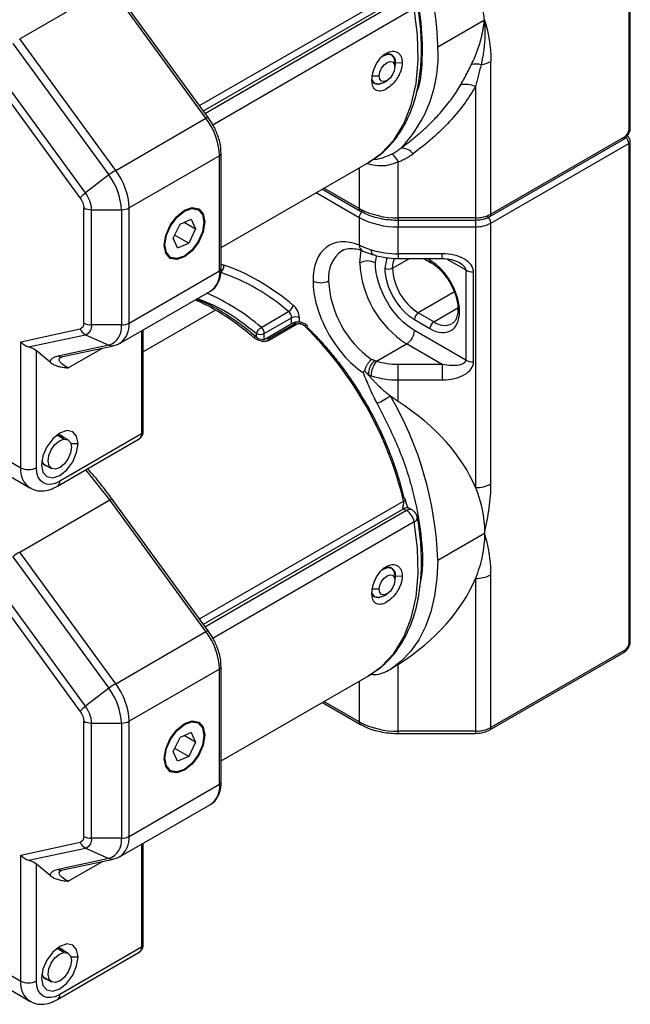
# Model space of a CAD drawing. Header units: millimetres. Extents: x 25 to 1092, y 25 to 838.
# Tile 21 of 60: x 208 to 263, y 530 to 619. Entities that reach past the tile are written whole.
import ezdxf

# ---------------------------------------------------------------- set-up
doc = ezdxf.new("R2010")
doc.units = ezdxf.units.MM
doc.header["$LTSCALE"] = 4

msp = doc.modelspace()

# ---------------------------------------------------------------- linework, layer by layer
for p, q in [((263.197, 609.266), (263.197, 647.281)), ((263.051, 647.077), (263.051, 609.062)), ((207.797, 617.334), (215.989, 622.064)), ((224.699, 610.136), (215.989, 622.064)), ((224.903, 610.21), (216.193, 622.137)), ((224.126, 611.274), (242.632, 621.958)), ((224.474, 610.797), (242.617, 621.27)), ((242.898, 621.108), (224.641, 610.568)), ((243.588, 620.072), (225.25, 609.486)), ((245.727, 616.617), (249.969, 619.066)), ((207.18, 616.916), (215.89, 604.988)), ((216.507, 605.407), (207.797, 617.334)), ((213.77, 603.36), (205.061, 615.288)), ((241.527, 615.875), (241.44, 615.925)), ((241.881, 615.184), (241.825, 614.816)), ((241.881, 615.184), (241.837, 615.208)), ((241.838, 614.78), (241.838, 615.188)), ((241.881, 615.184), (242.505, 615.165)), ((250.555, 601.44), (250.555, 615.286)), ((213.28, 602.928), (204.571, 614.855)), ((239.716, 613.963), (240.423, 613.963)), ((239.954, 613.319), (240.027, 613.277)), ((240.777, 613.351), (241.131, 613.555)), ((249.141, 613.018), (249.141, 601.102)), ((216.507, 605.407), (224.699, 610.136)), ((225.282, 609.627), (224.887, 610.193)), ((250.451, 601.211), (262.594, 608.221)), ((262.697, 608.45), (250.555, 601.44)), ((263.197, 562.723), (263.197, 608.041)), ((250.555, 600.624), (263.051, 607.837)), ((263.051, 607.837), (263.051, 562.519)), ((225.928, 606.733), (217.735, 602.004)), ((225.928, 596.293), (225.928, 606.733)), ((226.074, 606.938), (226.074, 606.945)), ((226.074, 596.497), (226.074, 606.938)), ((242.141, 601.102), (242.141, 606.182)), ((226.074, 598.407), (239.505, 606.161)), ((238.605, 605.641), (238.605, 601.947)), ((215.89, 604.988), (213.77, 603.36)), ((235.26, 603.71), (238.709, 601.719)), ((238.605, 601.947), (235.406, 603.794)), ((234.699, 603.386), (238.605, 601.131)), ((213.614, 591.563), (213.614, 602.004)), ((214.321, 601.835), (217.028, 601.835)), ((214.321, 591.394), (214.321, 601.835)), ((217.028, 601.835), (217.028, 591.394)), ((217.735, 591.563), (217.735, 602.004)), ((223.996, 601.841), (223.925, 601.882)), ((238.709, 601.719), (238.719, 601.713)), ((222.071, 601.173), (222.017, 601.204)), ((222.356, 600.54), (223.368, 600.97)), ((223.368, 600.97), (223.757, 600.105)), ((238.605, 601.131), (238.605, 598.614)), ((249.141, 601.102), (242.141, 601.102)), ((242.141, 601.102), (242.141, 600.891)), ((242.141, 600.891), (249.141, 600.891)), ((242.141, 600.891), (242.141, 600.285)), ((249.141, 601.102), (249.141, 600.891)), ((249.141, 600.891), (249.141, 600.285)), ((221.734, 599.247), (222.356, 600.54)), ((222.729, 600.699), (223.757, 600.105)), ((223.757, 600.105), (223.135, 598.812)), ((224.584, 600.738), (224.513, 600.738)), ((242.141, 600.285), (249.141, 600.285)), ((242.141, 597.836), (242.141, 600.285)), ((249.141, 600.285), (249.141, 576.641)), ((250.555, 576.979), (250.555, 600.624)), ((222.124, 598.383), (221.734, 599.247)), ((221.875, 599.54), (223.135, 598.812)), ((222.124, 598.383), (223.135, 598.812)), ((221.425, 597.552), (221.496, 597.511)), ((238.943, 598.093), (239.864, 597.761)), ((240.07, 597.019), (240.175, 597.595)), ((241.094, 597.494), (240.918, 596.529)), ((241.625, 596.529), (243.157, 597.413)), ((246.141, 597.836), (242.141, 597.836)), ((242.141, 597.836), (242.141, 597.413)), ((242.141, 597.413), (246.141, 597.413)), ((244.468, 597.413), (245.123, 597.035)), ((245.019, 597.264), (244.761, 597.413)), ((246.141, 597.413), (246.141, 597.836)), ((246.532, 597.37), (248.262, 596.372)), ((248.262, 596.372), (248.262, 588.206)), ((217.735, 591.563), (225.928, 596.293)), ((248.969, 588.037), (248.969, 596.203)), ((216.907, 589.732), (225.099, 594.461)), ((247.233, 594.377), (243.959, 592.487)), ((245.373, 591.671), (247.552, 592.928)), ((225.574, 592.732), (219.003, 588.938)), ((229.717, 591.172), (232.192, 592.601)), ((229.993, 590.614), (232.468, 592.043)), ((232.468, 591.479), (232.468, 592.043)), ((233.175, 591.642), (233.175, 592.043)), ((245.373, 591.671), (243.959, 592.487)), ((207.896, 589.868), (213.28, 591.025)), ((217.028, 591.394), (214.321, 591.394)), ((232.572, 591.538), (230.097, 590.11)), ((232.822, 591.514), (230.347, 590.085)), ((232.926, 591.435), (230.451, 590.007)), ((243.605, 591.875), (245.019, 591.058)), ((208.603, 589.395), (213.77, 590.505)), ((213.77, 590.505), (215.89, 589.555)), ((218.857, 590.858), (218.857, 581.507)), ((219.003, 581.711), (219.003, 590.942)), ((229.286, 590.266), (229.286, 590.614)), ((229.993, 590.077), (229.993, 590.614)), ((248.262, 588.206), (243.605, 590.895)), ((207.896, 578.446), (207.896, 589.868)), ((215.89, 589.555), (211.275, 588.564)), ((211.703, 588.514), (216.317, 589.506)), ((212.2, 587.49), (215.321, 589.292)), ((240.173, 588.097), (242.898, 589.67)), ((246.141, 587.798), (242.898, 589.67)), ((210.555, 588.004), (209.311, 589.028)), ((209.311, 578.446), (209.311, 589.028)), ((211.486, 588.424), (211.58, 588.462)), ((211.522, 588.451), (211.649, 588.505)), ((246.141, 587.798), (242.141, 587.798)), ((242.141, 586.404), (242.141, 587.798)), ((246.141, 587.798), (246.141, 586.404)), ((242.141, 584.438), (242.141, 586.404)), ((242.141, 586.404), (246.141, 586.404)), ((211.811, 581.033), (211.189, 581.393)), ((212.182, 580.97), (211.421, 581.409)), ((218.857, 581.507), (211.432, 577.221)), ((211.225, 576.763), (218.651, 581.05)), ((212.441, 580.63), (213.094, 580.63)), ((205.068, 580.079), (207.896, 578.446)), ((209.921, 578.811), (210.682, 578.372)), ((205.897, 578.248), (208.725, 576.615)), ((207.797, 570.792), (215.989, 575.521)), ((224.699, 563.593), (215.989, 575.521)), ((224.903, 563.667), (216.193, 575.595)), ((224.126, 564.731), (242.632, 575.415)), ((224.474, 564.254), (242.617, 574.727)), ((242.898, 574.565), (224.641, 564.025)), ((242.617, 574.727), (242.898, 574.565)), ((243.398, 574.614), (243.117, 574.777)), ((243.588, 573.529), (225.25, 562.943)), ((245.727, 570.074), (249.969, 572.523)), ((216.507, 558.864), (207.797, 570.792)), ((207.18, 570.373), (215.89, 558.446)), ((213.77, 556.817), (205.061, 568.745)), ((241.527, 569.332), (241.44, 569.382)), ((250.555, 554.897), (250.555, 568.743)), ((213.28, 556.385), (204.571, 568.313)), ((241.881, 568.641), (241.837, 568.666)), ((241.838, 568.645), (241.838, 568.237)), ((241.881, 568.641), (241.838, 568.357)), ((241.881, 568.641), (242.505, 568.622)), ((249.141, 568.405), (249.141, 554.559)), ((240.423, 567.421), (239.716, 567.421)), ((240.777, 566.808), (241.131, 567.012)), ((239.763, 566.886), (240.027, 566.734)), ((216.507, 558.864), (224.699, 563.593)), ((225.282, 563.084), (224.887, 563.65)), ((250.451, 554.668), (262.594, 561.678)), ((262.697, 561.907), (250.555, 554.897)), ((225.928, 560.191), (217.735, 555.461)), ((225.928, 549.75), (225.928, 560.191)), ((226.074, 560.395), (226.074, 560.402)), ((226.074, 549.954), (226.074, 560.395)), ((242.141, 554.559), (242.141, 560.608)), ((226.074, 551.864), (239.505, 559.618)), ((238.605, 559.098), (238.605, 555.405)), ((215.89, 558.446), (213.77, 556.817)), ((235.26, 557.167), (238.709, 555.176)), ((238.605, 555.405), (235.406, 557.251)), ((213.614, 545.021), (213.614, 555.461)), ((214.321, 555.292), (217.028, 555.292)), ((214.321, 544.851), (214.321, 555.292)), ((217.028, 555.292), (217.028, 544.851)), ((217.735, 545.021), (217.735, 555.461)), ((223.996, 555.299), (223.925, 555.339)), ((222.071, 554.63), (222.017, 554.662)), ((223.368, 554.427), (222.356, 553.998)), ((223.368, 554.427), (223.757, 553.563)), ((238.709, 555.176), (238.719, 555.17)), ((249.141, 554.559), (242.141, 554.559)), ((242.141, 554.559), (242.141, 554.348)), ((249.141, 554.559), (249.141, 554.348)), ((221.734, 552.704), (222.356, 553.998)), ((223.757, 553.563), (222.729, 554.156)), ((223.757, 553.563), (223.135, 552.269)), ((224.584, 554.195), (224.513, 554.195)), ((242.141, 554.348), (249.141, 554.348)), ((222.124, 551.84), (221.734, 552.704)), ((223.135, 552.269), (221.875, 552.997)), ((223.135, 552.269), (222.124, 551.84)), ((221.425, 551.009), (221.496, 550.968)), ((217.735, 545.021), (225.928, 549.75)), ((216.907, 543.189), (225.099, 547.919)), ((217.028, 544.851), (214.321, 544.851)), ((207.896, 543.325), (213.28, 544.482)), ((208.603, 542.852), (213.77, 543.962)), ((213.77, 543.962), (215.89, 543.013)), ((218.857, 544.315), (218.857, 534.964)), ((219.003, 535.168), (219.003, 544.399)), ((207.896, 531.903), (207.896, 543.325)), ((215.89, 543.013), (211.275, 542.021)), ((211.703, 541.971), (216.317, 542.963)), ((210.555, 541.461), (209.311, 542.485)), ((209.311, 531.903), (209.311, 542.485)), ((211.486, 541.881), (211.58, 541.919)), ((211.522, 541.908), (211.649, 541.962)), ((212.2, 540.947), (215.321, 542.749)), ((211.811, 534.491), (211.189, 534.85)), ((212.182, 534.427), (211.421, 534.866)), ((218.857, 534.964), (211.432, 530.678)), ((211.225, 530.22), (218.651, 534.507)), ((212.441, 534.087), (213.094, 534.087)), ((205.068, 533.536), (207.896, 531.903)), ((209.921, 532.268), (210.682, 531.829)), ((205.897, 531.705), (208.725, 530.072))]:
    msp.add_line(p, q)
at = {"flags": 128}
for points in [[(239.505, 606.161), (240.627, 606.961), (241.743, 608.157), (242.645, 609.625), (243.321, 611.341), (243.758, 613.276), (243.95, 615.401), (243.893, 617.678), (243.588, 620.072)], [(240.423, 613.963), (240.477, 614.307), (240.63, 614.66), (240.86, 614.97), (241.13, 615.188), (241.401, 615.282), (241.63, 615.238), (241.784, 615.061), (241.838, 614.78)], [(240.684, 615.742), (240.777, 615.8), (241.183, 615.942), (241.527, 615.875), (241.757, 615.61), (241.838, 615.188)], [(241.838, 614.78), (241.784, 614.436), (241.63, 614.083), (241.401, 613.773), (241.13, 613.555), (240.86, 613.461), (240.63, 613.506), (240.477, 613.682), (240.423, 613.963)], [(240.777, 613.351), (240.777, 613.351), (240.371, 613.21), (240.027, 613.277), (239.797, 613.541), (239.75, 613.678)], [(224.699, 610.136), (224.764, 610.172), (224.819, 610.197), (224.862, 610.212), (224.891, 610.216), (224.903, 610.21)], [(224.903, 610.21), (224.904, 610.207), (224.905, 610.205)], [(220.907, 598.615), (221.047, 599.508), (221.446, 600.427), (222.042, 601.231), (222.746, 601.799), (223.449, 602.044), (224.046, 601.928), (224.444, 601.469), (224.584, 600.738)], [(222.071, 601.173), (222.747, 601.718), (223.424, 601.953), (223.997, 601.841), (224.379, 601.399), (224.513, 600.695), (224.378, 599.836), (223.995, 598.952), (223.421, 598.179)], [(223.421, 598.179), (222.744, 597.634), (222.068, 597.4), (221.495, 597.512), (221.112, 597.954), (220.978, 598.658), (221.113, 599.517), (221.497, 600.4), (222.071, 601.173)], [(224.584, 600.738), (224.444, 599.844), (224.046, 598.925), (223.449, 598.121), (222.746, 597.553), (222.042, 597.309), (221.446, 597.425), (221.047, 597.883), (220.907, 598.615)], [(238.656, 597.019), (238.737, 597.927), (238.796, 598.188)], [(239.681, 598.209), (239.691, 598.06), (239.719, 597.935), (239.764, 597.84), (239.825, 597.779), (239.867, 597.76)], [(241.625, 596.529), (241.67, 597.028), (241.791, 597.431)], [(233.877, 591.332), (233.859, 591.345), (233.82, 591.354), (233.769, 591.348), (233.709, 591.328), (233.642, 591.295)], [(213.094, 580.63), (212.967, 581.291), (212.607, 581.706), (212.068, 581.811), (211.432, 581.59), (210.796, 581.076), (210.257, 580.349), (209.897, 579.519), (209.77, 578.711)], [(209.77, 578.711), (209.897, 578.05), (210.257, 577.636), (210.796, 577.531), (211.432, 577.752), (212.068, 578.265), (212.607, 578.992), (212.967, 579.823), (213.094, 580.63)], [(211.052, 578.308), (210.702, 578.36), (210.463, 578.613), (210.372, 579.026), (210.441, 579.537), (210.662, 580.069), (211, 580.54), (211.403, 580.879), (211.811, 581.033)], [(211.811, 581.033), (212.162, 580.981), (212.401, 580.729), (212.492, 580.316), (212.422, 579.804), (212.202, 579.273), (211.864, 578.802), (211.46, 578.463), (211.052, 578.308)], [(215.989, 575.521), (214.202, 577.774), (213.79, 578.244)], [(215.989, 575.521), (216.054, 575.556), (216.109, 575.582), (216.152, 575.597), (216.181, 575.6), (216.193, 575.595)], [(242.632, 575.415), (242.695, 575.456), (242.742, 575.499), (242.772, 575.541), (242.783, 575.582), (242.783, 575.593)], [(242.783, 575.593), (242.776, 575.619), (242.75, 575.65), (242.707, 575.676), (242.648, 575.695)], [(239.505, 559.618), (240.627, 560.418), (241.743, 561.614), (242.645, 563.082), (243.321, 564.798), (243.758, 566.734), (243.95, 568.858), (243.893, 571.135), (243.588, 573.529)], [(245.727, 570.074), (245.656, 568.408), (245.446, 566.838), (245.097, 565.379), (244.614, 564.044), (243.999, 562.844), (243.26, 561.791), (242.402, 560.894), (241.434, 560.161)], [(240.423, 567.421), (240.477, 567.764), (240.63, 568.117), (240.86, 568.427), (241.13, 568.645), (241.401, 568.739), (241.63, 568.695), (241.784, 568.518), (241.838, 568.237)], [(240.684, 569.2), (240.777, 569.258), (241.183, 569.399), (241.527, 569.332), (241.757, 569.067), (241.838, 568.645)], [(241.838, 568.237), (241.784, 567.893), (241.63, 567.54), (241.401, 567.231), (241.13, 567.012), (240.86, 566.918), (240.63, 566.963), (240.477, 567.139), (240.423, 567.421)], [(240.777, 566.808), (240.777, 566.808), (240.371, 566.667), (240.027, 566.734), (239.797, 566.998), (239.757, 567.109)], [(224.699, 563.593), (224.764, 563.629), (224.819, 563.654), (224.862, 563.669), (224.891, 563.673), (224.903, 563.667)], [(224.903, 563.667), (224.904, 563.665), (224.905, 563.663)], [(220.907, 552.072), (221.047, 552.965), (221.446, 553.884), (222.042, 554.689), (222.746, 555.256), (223.449, 555.501), (224.046, 555.385), (224.444, 554.926), (224.584, 554.195)], [(222.071, 554.63), (222.747, 555.176), (223.424, 555.41), (223.997, 555.298), (224.379, 554.856), (224.513, 554.152), (224.378, 553.293), (223.995, 552.41), (223.421, 551.636)], [(223.421, 551.636), (222.744, 551.091), (222.068, 550.857), (221.495, 550.969), (221.112, 551.411), (220.978, 552.115), (221.113, 552.974), (221.497, 553.857), (222.071, 554.63)], [(224.584, 554.195), (224.444, 553.301), (224.046, 552.383), (223.449, 551.578), (222.746, 551.01), (222.042, 550.766), (221.446, 550.882), (221.047, 551.34), (220.907, 552.072)], [(213.094, 534.087), (212.967, 534.748), (212.607, 535.163), (212.068, 535.268), (211.432, 535.047), (210.796, 534.534), (210.257, 533.806), (209.897, 532.976), (209.77, 532.169)], [(209.77, 532.169), (209.897, 531.507), (210.257, 531.093), (210.796, 530.988), (211.432, 531.209), (212.068, 531.722), (212.607, 532.449), (212.967, 533.28), (213.094, 534.087)], [(211.052, 531.765), (210.702, 531.818), (210.463, 532.07), (210.372, 532.483), (210.441, 532.994), (210.662, 533.526), (211, 533.997), (211.403, 534.336), (211.811, 534.491)], [(211.811, 534.491), (212.162, 534.438), (212.401, 534.186), (212.492, 533.773), (212.422, 533.261), (212.202, 532.73), (211.864, 532.259), (211.46, 531.92), (211.052, 531.765)]]:
    msp.add_lwpolyline(points, dxfattribs=at)
for centre, radius, start, end in [((215.263, 615.773), 30.475, 1.58562, 27.1742), ((233.73, 615.773), 12.027, 315.95663, 4.02147), ((249.297, 617.566), 2.604, 277.97907, 298.88899), ((249.164, 612.948), 2.098, 76.37075, 100.17095), ((248.278, 611.048), 2.15, 66.33905, 102.95983), ((219.879, 606.473), 6.054, 2.46723, 37.2355), ((262.947, 609.291), 0.251, 294.37466, 354.3052), ((262.452, 608.423), 0.246, 305.01333, 6.29885), ((262.277, 607.801), 0.775, 2.66853, 48.40346), ((262.952, 608.063), 0.246, 293.69354, 355.01699), ((242.448, 606.092), 1.322, 38.41783, 93.18412), ((225.824, 606.963), 0.251, 294.37466, 354.3052), ((240.481, 605.451), 1.813, 23.77241, 52.5991), ((219.502, 600.322), 5.901, 120.50264, 127.74548), ((211.687, 601.744), 6.054, 2.46723, 37.2355), ((211.423, 601.594), 5.61, 2.46723, 37.2355), ((216.122, 600.202), 3.937, 126.66913, 136.18979), ((211.61, 601.718), 2.713, 2.46723, 37.2355), ((214.292, 603.278), 1.443, 241.95976, 271.1441), ((217.057, 603.278), 1.443, 268.8559, 298.04024), ((238.843, 601.917), 0.24, 172.74417, 235.94365), ((241.997, 608.315), 7.215, 241.95976, 271.1441), ((239.373, 601.096), 0.768, 122.60548, 177.39452), ((241.997, 607.499), 7.215, 241.95976, 271.1441), ((249.198, 603.987), 2.886, 268.8559, 298.04024), ((249.787, 600.589), 0.768, 2.60548, 57.39452), ((250.319, 601.409), 0.238, 302.48306, 7.41167), ((249.198, 603.171), 2.886, 268.8559, 298.04024), ((238.732, 595.725), 2.925, 124.32801, 186.65707), ((239.199, 598.629), 0.594, 181.41584, 244.47492), ((242.098, 605.841), 8.005, 252.42747, 270.30733), ((245.263, 597.236), 0.245, 173.55792, 236.57165), ((225.824, 596.522), 0.251, 294.37466, 354.3052), ((225.66, 596.699), 0.653, 304.23482, 9.48874), ((239.363, 595.654), 1.537, 62.60967, 117.39033), ((247.867, 597.438), 9.221, 182.60548, 237.39452), ((241.272, 597.211), 0.769, 242.60967, 297.39033), ((246.692, 596.759), 5.071, 182.60548, 237.39452), ((248.94, 597.645), 1.443, 241.95976, 271.1441), ((224.003, 596.061), 1.939, 304.4361, 6.87608), ((219.91, 578.445), 18.741, 49.05574, 70.94964), ((235.12, 596.75), 1.537, 242.60967, 297.39033), ((245.135, 595.84), 9.319, 182.79451, 234.44385), ((216.655, 575.861), 20.126, 49.53356, 66.20091), ((217.1, 578.14), 16.874, 59.85407, 66.91546), ((231.687, 593.436), 0.976, 301.17375, 343.51868), ((214.297, 573.438), 22.348, 48.79303, 59.69297), ((231.686, 592.003), 0.783, 2.93063, 49.78146), ((232.822, 591.36), 0.769, 62.60967, 117.39033), ((244.373, 591.84), 0.768, 122.60548, 177.39452), ((214.209, 591.409), 1.005, 202.48714, 244.12178), ((214.292, 592.837), 1.443, 241.95976, 271.1441), ((213.516, 591.277), 0.813, 288.21598, 8.2604), ((215.364, 591.153), 1.682, 288.21598, 8.2604), ((215.699, 591.382), 2.044, 306.09013, 5.0971), ((217.057, 592.837), 1.443, 268.8559, 298.04024), ((229.211, 590.574), 0.783, 2.93063, 49.78146), ((232.675, 591.309), 0.251, 54.38242, 114.30712), ((232.529, 591.016), 0.577, 46.59272, 59.56398), ((210.4, 567.652), 33.154, 13.54263, 45.49004), ((233.76, 591.251), 0.143, 329.14449, 34.97799), ((245.787, 591.023), 0.768, 122.60548, 177.39452), ((246.33, 592.92), 1.574, 232.53221, 295.76142), ((229.163, 590.085), 0.22, 63.31212, 130.87649), ((229.64, 591.296), 0.769, 242.60967, 297.39033), ((230.202, 589.895), 0.239, 52.68907, 116.5325), ((242.07, 590.965), 1.537, 302.60548, 357.39452), ((216.178, 590.178), 0.686, 245.10551, 281.70889), ((230.055, 589.587), 0.577, 46.59272, 59.56398), ((211.564, 589.186), 0.686, 245.10643, 281.6396), ((241.418, 586.753), 2.012, 135.57956, 176.4916), ((241.785, 586.744), 2.104, 140.00448, 179.09166), ((248.94, 589.48), 1.443, 241.95976, 271.1441), ((242.098, 594.409), 8.005, 252.42747, 270.30733), ((221.419, 619.606), 40.026, 298.00634, 300.00174), ((214.249, 569.04), 31.495, 1.88139, 30.32712), ((211.34, 580.826), 0.592, 37.21091, 111.91403), ((218.753, 581.736), 0.251, 294.37466, 354.3052), ((210.392, 579.179), 0.599, 188.58236, 262.30345), ((209.85, 578.228), 1.966, 173.64274, 235.6282), ((208.603, 579.811), 1.537, 242.60967, 297.39033), ((210.929, 577.172), 0.505, 306.36701, 5.56184), ((249.198, 579.526), 2.886, 268.8559, 298.04024), ((242.91, 574.318), 0.503, 65.69288, 125.61758), ((243.19, 574.168), 0.493, 64.99995, 126.29657), ((242.047, 573.25), 1.567, 10.2719, 57.06953), ((243.438, 573.949), 0.446, 289.67334, 356.40049), ((210.792, 565.707), 5.901, 120.50264, 127.74548), ((249.198, 571.291), 2.886, 268.8559, 298.04024), ((219.879, 559.93), 6.054, 2.46723, 37.2355), ((262.947, 562.748), 0.251, 294.37466, 354.3052), ((262.452, 561.88), 0.246, 305.01333, 6.29885), ((225.824, 560.42), 0.251, 294.37466, 354.3052), ((219.502, 553.779), 5.901, 120.50264, 127.74548), ((211.687, 555.201), 6.054, 2.46723, 37.2355), ((211.423, 555.051), 5.61, 2.46723, 37.2355), ((216.122, 553.659), 3.937, 126.66913, 136.18979), ((211.61, 555.175), 2.713, 2.46723, 37.2355), ((214.292, 556.735), 1.443, 241.95976, 271.1441), ((217.057, 556.735), 1.443, 268.8559, 298.04024), ((238.843, 555.374), 0.24, 172.74417, 235.94365), ((241.997, 561.772), 7.215, 241.95976, 271.1441), ((249.198, 557.444), 2.886, 268.8559, 298.04024), ((250.319, 554.867), 0.238, 302.48306, 7.41167), ((225.824, 549.979), 0.251, 294.37466, 354.3052), ((224.003, 549.518), 1.939, 304.4361, 6.87608), ((214.292, 546.294), 1.443, 241.95976, 271.1441), ((213.516, 544.735), 0.813, 288.21598, 8.2604), ((215.364, 544.61), 1.682, 288.21598, 8.2604), ((215.699, 544.839), 2.044, 306.09013, 5.0971), ((217.057, 546.294), 1.443, 268.8559, 298.04024), ((214.209, 544.866), 1.005, 202.48714, 244.12178), ((216.178, 543.635), 0.686, 245.10551, 281.70889), ((211.564, 542.643), 0.686, 245.10643, 281.6396), ((211.34, 534.283), 0.592, 37.21091, 111.91403), ((218.753, 535.193), 0.251, 294.37466, 354.3052), ((210.392, 532.636), 0.599, 188.58236, 262.30345), ((209.85, 531.686), 1.966, 173.64274, 235.6282), ((208.603, 533.268), 1.537, 242.60967, 297.39033), ((210.929, 530.629), 0.505, 306.36701, 5.56184)]:
    msp.add_arc(centre, radius, start, end)
for centre, major_axis, ratio, start_param, end_param in [((208.603, 590.276), (0.868, -0.701), 0.707545, 4.44631, 5.231709), ((208.603, 588.876), (0.983, -0.393), 0.46267, 0.968479, 1.753878), ((218.857, 572.523), (31.113, 0), 0.577382, 0.231282, 0.725173), ((218.857, 572.523), (31.113, 0), 0.577382, 5.558013, 6.051903), ((208.603, 543.733), (0.868, -0.701), 0.707545, 4.44631, 5.231709), ((208.603, 542.333), (0.983, -0.393), 0.46267, 0.968479, 1.753878)]:
    msp.add_ellipse(centre, major_axis=major_axis, ratio=ratio, start_param=start_param, end_param=end_param)
for points, knots in [([(239.484, 632.058), (240.223, 630.747), (241.72, 628.093), (243.267, 623.877), (244.21, 619.725), (244.365, 615.936), (244.212, 613.507), (243.83, 612.571), (243.825, 612.561)], [0, 0, 0, 0, 0.197649, 0.400053, 0.602457, 0.800106, 0.997755, 1, 1, 1, 1]), ([(249.969, 619.066), (249.957, 619.163), (249.934, 619.356), (249.886, 619.643), (249.83, 619.927), (249.765, 620.208), (249.691, 620.485), (249.608, 620.759), (249.517, 621.029), (249.417, 621.295), (249.309, 621.557), (249.193, 621.815), (249.068, 622.069), (248.936, 622.319), (248.841, 622.481), (248.794, 622.563)], [0, 0, 0, 0, 0.079326, 0.158147, 0.236489, 0.31438, 0.39185, 0.468927, 0.54564, 0.622021, 0.698099, 0.773904, 0.849469, 0.924823, 1, 1, 1, 1]), ([(239.409, 606.129), (239.781, 606.352), (240.619, 606.855), (241.673, 607.927), (242.596, 609.239), (243.301, 610.701), (243.818, 612.325), (244.143, 614.089), (244.281, 615.966), (244.218, 617.933), (244.075, 619.443), (243.901, 620.302), (243.868, 620.468)], [0, 0, 0, 0, 0.0952527, 0.2149813, 0.3236457, 0.4328024, 0.5420721, 0.651119, 0.7597015, 0.8675518, 0.974382, 1, 1, 1, 1]), ([(248.794, 615.014), (248.845, 615.12), (248.948, 615.333), (249.09, 615.657), (249.223, 615.983), (249.346, 616.313), (249.46, 616.646), (249.564, 616.982), (249.658, 617.321), (249.742, 617.664), (249.815, 618.009), (249.878, 618.359), (249.93, 618.711), (249.956, 618.947), (249.969, 619.066)], [0, 0, 0, 0, 0.0814481, 0.1631085, 0.2450214, 0.3272266, 0.4097634, 0.4926706, 0.5759866, 0.6597493, 0.7439957, 0.8287625, 0.9140855, 1, 1, 1, 1]), ([(249.969, 619.066), (249.977, 618.957), (249.995, 618.701), (250.011, 618.257), (250.01, 617.699), (249.98, 617.082), (249.92, 616.467), (249.841, 615.916), (249.755, 615.43), (249.689, 615.127), (249.659, 614.987)], [0, 0, 0, 0, 0.082925, 0.194468, 0.333834, 0.500175, 0.650588, 0.783694, 0.900029, 1, 1, 1, 1]), ([(239.756, 613.58), (239.756, 613.686), (239.764, 613.796), (239.795, 614.023), (239.819, 614.141), (239.881, 614.379), (239.919, 614.498), (240.009, 614.735), (240.063, 614.854), (240.18, 615.082), (240.245, 615.192), (240.387, 615.403), (240.464, 615.503), (240.704, 615.775), (240.883, 615.927), (241.155, 616.084), (241.248, 616.126), (241.43, 616.184), (241.518, 616.201), (241.692, 616.212), (241.776, 616.205), (241.933, 616.168), (242.007, 616.137), (242.143, 616.054), (242.204, 616.002), (242.31, 615.879), (242.356, 615.807), (242.43, 615.648), (242.458, 615.561), (242.495, 615.373), (242.505, 615.271), (242.505, 615.165)], [0, 0, 0, 0, 0.0625, 0.0625, 0.125, 0.125, 0.1875, 0.1875, 0.25, 0.25, 0.3125, 0.3125, 0.375, 0.375, 0.5, 0.5, 0.5625, 0.5625, 0.625, 0.625, 0.6875, 0.6875, 0.75, 0.75, 0.8125, 0.8125, 0.875, 0.875, 0.9375, 0.9375, 1, 1, 1, 1]), ([(242.505, 615.165), (242.505, 615.059), (242.496, 614.95), (242.458, 614.727), (242.43, 614.611), (242.356, 614.38), (242.311, 614.265), (242.205, 614.037), (242.143, 613.922), (242.008, 613.704), (241.935, 613.599), (241.777, 613.397), (241.693, 613.301), (241.434, 613.039), (241.247, 612.892), (240.975, 612.735), (240.884, 612.692), (240.709, 612.629), (240.625, 612.609), (240.464, 612.592), (240.387, 612.594), (240.245, 612.623), (240.18, 612.648), (240.061, 612.722), (240.009, 612.769), (239.919, 612.883), (239.88, 612.951), (239.787, 613.18), (239.755, 613.367), (239.756, 613.58)], [0, 0, 0, 0, 0.0625, 0.0625, 0.125, 0.125, 0.1875, 0.1875, 0.25, 0.25, 0.3125, 0.3125, 0.375, 0.375, 0.5, 0.5, 0.5625, 0.5625, 0.625, 0.625, 0.6875, 0.6875, 0.75, 0.75, 0.8125, 0.8125, 0.875, 0.875, 1, 1, 1, 1]), ([(240.742, 615.827), (240.781, 615.855), (240.939, 615.965), (241.225, 616.004), (241.546, 615.928), (241.78, 615.69), (241.873, 615.413), (241.879, 615.229), (241.881, 615.184)], [0, 0, 0, 0, 0.070987, 0.284243, 0.49803, 0.713118, 0.928257, 1, 1, 1, 1]), ([(247.796, 613.144), (247.86, 613.256), (247.991, 613.483), (248.187, 613.839), (248.387, 614.213), (248.591, 614.605), (248.725, 614.876), (248.794, 615.014)], [0, 0, 0, 0, 0.186742, 0.38009, 0.580067, 0.786697, 1, 1, 1, 1]), ([(249.659, 614.987), (249.614, 614.809), (249.528, 614.461), (249.397, 613.955), (249.268, 613.476), (249.183, 613.168), (249.141, 613.018)], [0, 0, 0, 0, 0.266651, 0.522199, 0.766648, 1, 1, 1, 1]), ([(240.631, 613.298), (240.627, 613.295), (240.503, 613.216), (240.275, 613.182), (239.998, 613.232), (239.816, 613.41), (239.777, 613.608), (239.761, 613.687)], [0, 0, 0, 0, 0.008464, 0.278308, 0.548815, 0.820972, 1, 1, 1, 1]), ([(242.374, 607.412), (242.508, 607.51), (242.774, 607.705), (243.161, 608.003), (243.537, 608.304), (243.9, 608.607), (244.252, 608.912), (244.591, 609.22), (244.918, 609.529), (245.233, 609.841), (245.621, 610.242), (246.07, 610.736), (246.562, 611.33), (247.014, 611.929), (247.429, 612.531), (247.674, 612.941), (247.796, 613.144)], [0, 0, 0, 0, 0.060309, 0.119882, 0.17873, 0.236861, 0.294286, 0.351014, 0.407056, 0.462422, 0.517125, 0.617233, 0.71549, 0.811978, 0.906783, 1, 1, 1, 1]), ([(249.141, 613.018), (248.521, 611.915), (247.731, 610.843), (245.835, 608.798), (244.73, 607.824), (243.484, 606.914)], [0, 0, 0, 0, 0.5, 0.5, 1, 1, 1, 1]), ([(226.062, 606.943), (226.059, 607.131), (226.053, 607.505), (225.925, 608.099), (225.703, 608.817), (225.443, 609.317), (225.282, 609.627)], [0, 0, 0, 0, 0.219817, 0.436792, 0.651547, 1, 1, 1, 1]), ([(263.027, 608.668), (263.084, 608.791), (263.162, 608.962), (263.198, 609.167), (263.192, 609.24), (263.19, 609.265)], [0, 0, 0, 0, 0.63472, 0.878268, 1, 1, 1, 1]), ([(262.592, 608.224), (262.643, 608.256), (262.765, 608.331), (262.912, 608.487), (262.993, 608.614), (263.027, 608.668)], [0, 0, 0, 0, 0.295494, 0.704524, 1, 1, 1, 1]), ([(263.196, 608.041), (263.196, 608.049), (263.199, 608.107), (263.172, 608.221), (263.09, 608.361), (263.006, 608.453), (262.948, 608.473), (262.947, 608.474)], [0, 0, 0, 0, 0.046608, 0.332694, 0.64854, 0.990327, 1, 1, 1, 1]), ([(241.583, 606.891), (241.632, 606.918), (241.735, 606.972), (241.888, 607.064), (242.047, 607.168), (242.211, 607.284), (242.319, 607.369), (242.374, 607.412)], [0, 0, 0, 0, 0.171056, 0.35651, 0.55645, 0.770935, 1, 1, 1, 1]), ([(242.141, 606.182), (241.847, 606.059), (241.248, 605.81), (240.295, 605.786), (239.643, 605.881), (239.368, 606.019), (239.356, 606.025)], [0, 0, 0, 0, 0.321652, 0.655586, 0.983957, 1, 1, 1, 1]), ([(239.845, 606.413), (239.915, 606.413), (240.467, 606.408), (241.063, 606.666), (241.583, 606.891)], [0, 0, 0, 0, 0.128006, 1, 1, 1, 1]), ([(242.141, 606.182), (242.198, 606.203), (242.312, 606.246), (242.481, 606.32), (242.65, 606.4), (242.818, 606.488), (242.986, 606.583), (243.153, 606.686), (243.32, 606.796), (243.429, 606.874), (243.484, 606.914)], [0, 0, 0, 0, 0.115558, 0.233402, 0.353756, 0.476827, 0.602811, 0.731891, 0.864235, 1, 1, 1, 1]), ([(238.726, 601.73), (238.913, 601.623), (239.305, 601.399), (239.979, 601.176), (240.701, 601.007), (241.413, 600.908), (241.91, 600.896), (242.141, 600.891)], [0, 0, 0, 0, 0.202036, 0.422989, 0.604824, 0.816806, 1, 1, 1, 1]), ([(249.141, 600.891), (249.409, 600.911), (249.777, 600.939), (250.204, 601.08), (250.361, 601.171), (250.443, 601.219)], [0, 0, 0, 0, 0.564858, 0.775969, 1, 1, 1, 1]), ([(238.605, 598.614), (237.438, 599.079), (236.373, 599.01), (234.836, 597.825), (234.413, 596.75), (234.413, 595.386)], [0, 0, 0, 0, 0.5, 0.5, 1, 1, 1, 1]), ([(237.079, 598.136), (237.083, 598.138), (237.229, 598.257), (237.564, 598.328), (238.163, 598.323), (238.628, 598.234), (238.906, 598.101), (238.945, 598.082)], [0, 0, 0, 0, 0.008544, 0.376227, 0.669606, 0.95317, 1, 1, 1, 1]), ([(238.605, 598.614), (238.651, 598.594), (238.742, 598.555), (238.885, 598.497), (239.034, 598.438), (239.188, 598.38), (239.347, 598.323), (239.511, 598.265), (239.624, 598.228), (239.681, 598.209)], [0, 0, 0, 0, 0.141221, 0.282912, 0.42512, 0.567888, 0.711262, 0.855285, 1, 1, 1, 1]), ([(239.87, 597.77), (239.97, 597.735), (240.276, 597.627), (240.892, 597.503), (241.557, 597.422), (241.996, 597.415), (242.141, 597.413)], [0, 0, 0, 0, 0.144854, 0.442478, 0.81603, 1, 1, 1, 1]), ([(245.019, 591.058), (246.502, 590.202), (247.706, 590.897), (247.706, 594.322), (246.502, 596.408), (245.019, 597.264)], [0, 0, 0, 0, 0.5, 0.5, 1, 1, 1, 1]), ([(248.969, 596.203), (248.969, 596.417), (248.896, 596.63), (248.612, 597.025), (248.403, 597.206), (247.879, 597.509), (247.565, 597.63), (246.881, 597.793), (246.511, 597.836), (246.141, 597.836)], [0, 0, 0, 0, 0.25, 0.25, 0.5, 0.5, 0.75, 0.75, 1, 1, 1, 1]), ([(246.141, 597.413), (246.426, 597.401), (246.953, 597.379), (247.424, 597.167), (247.641, 597.069)], [0, 0, 0, 0, 0.540517, 1, 1, 1, 1]), ([(225.104, 594.487), (225.144, 594.504), (225.395, 594.608), (225.72, 595.017), (225.986, 595.637), (226.085, 596.151), (226.066, 596.447), (226.062, 596.502)], [0, 0, 0, 0, 0.0595, 0.368978, 0.671516, 0.938755, 1, 1, 1, 1]), ([(226.304, 596.807), (226.226, 596.83), (226.142, 596.855), (226.079, 596.826), (226.074, 596.824)], [0, 0, 0, 0, 0.9166649, 1, 1, 1, 1]), ([(245.125, 597.024), (245.15, 597.013), (245.327, 596.933), (245.643, 596.678), (246.05, 596.296), (246.456, 595.824), (246.702, 595.432), (246.84, 595.212)], [0, 0, 0, 0, 0.042466, 0.298305, 0.494802, 0.716405, 1, 1, 1, 1]), ([(247.641, 597.069), (247.837, 596.955), (247.994, 596.835), (248.207, 596.596), (248.262, 596.479), (248.262, 596.372)], [0, 0, 0, 0, 0.5, 0.5, 1, 1, 1, 1]), ([(234.413, 595.386), (234.413, 593.952), (234.879, 592.302), (236.56, 589.222), (237.713, 587.904), (238.95, 587.071)], [0, 0, 0, 0, 0.5, 0.5, 1, 1, 1, 1]), ([(246.84, 595.212), (246.997, 594.91), (247.215, 594.487), (247.418, 593.858), (247.531, 593.353), (247.574, 592.809), (247.533, 592.325), (247.406, 591.926), (247.233, 591.646), (247.079, 591.559), (247.009, 591.518)], [0, 0, 0, 0, 0.1872261, 0.2617595, 0.382067, 0.5016341, 0.6252401, 0.7515227, 0.885684, 1, 1, 1, 1]), ([(229.26, 590.279), (229.233, 590.303), (228.762, 590.739), (227.803, 591.471), (226.39, 592.444), (225.055, 593.21), (224.204, 593.571), (223.831, 593.729)], [0, 0, 0, 0, 0.015034, 0.271321, 0.531738, 0.795162, 1, 1, 1, 1]), ([(223.933, 593.788), (224.716, 593.48), (226.5, 592.777), (228.285, 591.392), (229.286, 590.614)], [0, 0, 0, 0, 0.438634, 1, 1, 1, 1]), ([(233.175, 592.043), (233.175, 592.228), (233.121, 592.44), (232.92, 592.846), (232.779, 593.028), (232.622, 593.159)], [0, 0, 0, 0, 0.5, 0.5, 1, 1, 1, 1]), ([(233.877, 591.332), (233.792, 591.4), (233.619, 591.539), (233.32, 591.632), (233.075, 591.657), (232.891, 591.647), (232.717, 591.61), (232.62, 591.562), (232.571, 591.538)], [0, 0, 0, 0, 0.238316, 0.483974, 0.61055, 0.739155, 0.869225, 1, 1, 1, 1]), ([(233.642, 591.295), (233.626, 591.309), (233.595, 591.338), (233.541, 591.376), (233.473, 591.416), (233.39, 591.453), (233.292, 591.48), (233.192, 591.494), (233.095, 591.49), (233.003, 591.473), (232.952, 591.448), (232.926, 591.435)], [0, 0, 0, 0, 0.083944, 0.167332, 0.25135, 0.377163, 0.500572, 0.625016, 0.749836, 0.875373, 1, 1, 1, 1]), ([(233.883, 591.177), (233.984, 591.078), (234.188, 590.879), (234.489, 590.573), (234.787, 590.262), (235.083, 589.944), (235.375, 589.621), (235.663, 589.291), (235.949, 588.955), (236.231, 588.614), (236.51, 588.266), (237.164, 587.427), (238.154, 586.042), (239.378, 584.042), (240.461, 581.965), (241.177, 580.318), (241.622, 579.144), (241.866, 578.451), (242.092, 577.76), (242.297, 577.07), (242.485, 576.381), (242.594, 575.924), (242.648, 575.695)], [0, 0, 0, 0, 0.02473, 0.049407, 0.074044, 0.098655, 0.123252, 0.14785, 0.172462, 0.197102, 0.221783, 0.246518, 0.373247, 0.500005, 0.626734, 0.753492, 0.794677, 0.835738, 0.876739, 0.917741, 0.958807, 1, 1, 1, 1]), ([(230.451, 590.007), (230.427, 589.993), (230.378, 589.967), (230.296, 589.937), (230.208, 589.914), (230.086, 589.894), (229.924, 589.888), (229.725, 589.912), (229.527, 589.963), (229.34, 590.039), (229.166, 590.134), (229.068, 590.212), (229.019, 590.251)], [0, 0, 0, 0, 0.06267, 0.124771, 0.187039, 0.2502, 0.374176, 0.499853, 0.624048, 0.749509, 0.874649, 1, 1, 1, 1]), ([(230.096, 590.109), (230.04, 590.086), (229.924, 590.039), (229.699, 590.056), (229.462, 590.134), (229.329, 590.232), (229.261, 590.282)], [0, 0, 0, 0, 0.227845, 0.469418, 0.728027, 1, 1, 1, 1]), ([(216.312, 589.531), (216.399, 589.541), (216.61, 589.562), (216.783, 589.686), (216.885, 589.759)], [0, 0, 0, 0, 0.414137, 1, 1, 1, 1]), ([(212.2, 587.49), (211.846, 587.682), (211.602, 587.863), (211.356, 588.18), (211.358, 588.317), (211.483, 588.421)], [0, 0, 0, 0, 0.5, 0.5, 1, 1, 1, 1]), ([(210.555, 588.004), (210.562, 587.998), (210.575, 587.986), (210.605, 587.964), (210.654, 587.928), (210.758, 587.859), (210.977, 587.743), (211.306, 587.632), (211.737, 587.541), (212.036, 587.508), (212.2, 587.49)], [0, 0, 0, 0, 0.015867, 0.031427, 0.062769, 0.125264, 0.249862, 0.499355, 0.725585, 1, 1, 1, 1]), ([(239.1, 587.247), (239.109, 587.278), (239.126, 587.34), (239.159, 587.435), (239.197, 587.532), (239.241, 587.63), (239.291, 587.727), (239.346, 587.822), (239.41, 587.922), (239.49, 588.032), (239.595, 588.155), (239.673, 588.222), (239.716, 588.258)], [0, 0, 0, 0, 0.079989, 0.161268, 0.243858, 0.327775, 0.413034, 0.499647, 0.584844, 0.696659, 0.835056, 1, 1, 1, 1]), ([(248.262, 588.206), (248.262, 588.1), (248.207, 588.003), (247.994, 587.847), (247.837, 587.786), (247.444, 587.711), (247.209, 587.696), (246.696, 587.713), (246.419, 587.745), (246.141, 587.798)], [0, 0, 0, 0, 0.25, 0.25, 0.5, 0.5, 0.75, 0.75, 1, 1, 1, 1]), ([(246.141, 586.404), (246.511, 586.404), (246.881, 586.447), (247.565, 586.61), (247.879, 586.731), (248.403, 587.034), (248.612, 587.215), (248.896, 587.61), (248.969, 587.824), (248.969, 588.037)], [0, 0, 0, 0, 0.25, 0.25, 0.5, 0.5, 0.75, 0.75, 1, 1, 1, 1]), ([(239.1, 587.247), (239.083, 587.228), (239.047, 587.188), (238.996, 587.129), (238.966, 587.091), (238.95, 587.071)], [0, 0, 0, 0, 0.301277, 0.633765, 1, 1, 1, 1]), ([(238.95, 587.071), (239.143, 586.599), (239.335, 586.128), (239.642, 585.425), (239.747, 585.191), (239.97, 584.726), (240.088, 584.493), (240.215, 584.267)], [0, 0, 0, 0, 0.5, 0.5, 0.75, 0.75, 1, 1, 1, 1]), ([(239.409, 586.877), (239.463, 586.815), (239.574, 586.687), (239.752, 586.492), (239.947, 586.285), (240.159, 586.068), (240.361, 585.872), (240.609, 585.637), (240.878, 585.397), (241.175, 585.146), (241.354, 585.006), (241.434, 584.943)], [0, 0, 0, 0, 0.0857968, 0.1787448, 0.2788473, 0.3861068, 0.5005255, 0.5787732, 0.7507007, 0.8885772, 1, 1, 1, 1]), ([(240.215, 584.267), (240.874, 582.984), (242.207, 580.39), (243.55, 576.332), (244.253, 572.433), (244.436, 569.645), (244.197, 568.369), (244.153, 568.137)], [0, 0, 0, 0, 0.234343, 0.473877, 0.713412, 0.947755, 1, 1, 1, 1]), ([(218.546, 580.99), (218.601, 581.025), (218.715, 581.099), (218.863, 581.258), (218.978, 581.466), (218.995, 581.628), (219.003, 581.711)], [0, 0, 0, 0, 0.222814, 0.461521, 0.722072, 1, 1, 1, 1]), ([(218.56, 581), (218.603, 581.029), (218.691, 581.089), (218.784, 581.212), (218.845, 581.353), (218.853, 581.457), (218.857, 581.507)], [0, 0, 0, 0, 0.246049, 0.507757, 0.758413, 1, 1, 1, 1]), ([(216.189, 575.591), (215.891, 575.991), (215.231, 576.875), (214.48, 577.791), (214.021, 578.279), (213.961, 578.343)], [0, 0, 0, 0, 0.41867, 0.923696, 1, 1, 1, 1]), ([(208.761, 576.633), (208.858, 576.571), (209.166, 576.371), (209.808, 576.31), (210.546, 576.416), (211.006, 576.66), (211.223, 576.775)], [0, 0, 0, 0, 0.135477, 0.431329, 0.732054, 1, 1, 1, 1]), ([(249.969, 572.523), (250.152, 573.296), (250.298, 574.057), (250.5, 575.546), (250.555, 576.277), (250.555, 576.979)], [0, 0, 0, 0, 0.5, 0.5, 1, 1, 1, 1]), ([(242.617, 574.727), (242.612, 574.73), (242.601, 574.737), (242.581, 574.755), (242.564, 574.784), (242.557, 574.821), (242.561, 574.862), (242.573, 574.903), (242.587, 574.953), (242.609, 575.021), (242.632, 575.11), (242.646, 575.221), (242.647, 575.314), (242.64, 575.377), (242.634, 575.405), (242.632, 575.415)], [0, 0, 0, 0, 0.023868, 0.060362, 0.120611, 0.184713, 0.233927, 0.320055, 0.386906, 0.469616, 0.634466, 0.773396, 0.892038, 0.961549, 1, 1, 1, 1]), ([(243.115, 574.778), (243.082, 574.802), (243.028, 574.841), (242.976, 574.935), (242.945, 575.01), (242.906, 575.116), (242.85, 575.313), (242.809, 575.483), (242.783, 575.594)], [0, 0, 0, 0, 0.192246, 0.310008, 0.390769, 0.450391, 0.642258, 1, 1, 1, 1]), ([(243.866, 573.918), (243.859, 573.978), (243.838, 574.156), (243.674, 574.414), (243.488, 574.548), (243.397, 574.613)], [0, 0, 0, 0, 0.207769, 0.617279, 1, 1, 1, 1]), ([(239.409, 559.586), (239.781, 559.809), (240.619, 560.313), (241.673, 561.384), (242.596, 562.697), (243.301, 564.158), (243.818, 565.782), (244.143, 567.546), (244.281, 569.423), (244.218, 571.39), (244.075, 572.9), (243.901, 573.759), (243.868, 573.925)], [0, 0, 0, 0, 0.0952527, 0.2149813, 0.3236457, 0.4328024, 0.5420721, 0.651119, 0.7597015, 0.8675518, 0.974382, 1, 1, 1, 1]), ([(249.969, 572.523), (249.969, 571.789), (249.891, 571.075), (249.605, 569.697), (249.397, 569.034), (249.141, 568.405)], [0, 0, 0, 0, 0.5, 0.5, 1, 1, 1, 1]), ([(250.555, 568.743), (250.555, 569.442), (250.5, 570.11), (250.298, 571.37), (250.151, 571.961), (249.969, 572.523)], [0, 0, 0, 0, 0.5, 0.5, 1, 1, 1, 1]), ([(239.756, 567.037), (239.756, 567.143), (239.764, 567.253), (239.795, 567.48), (239.819, 567.598), (239.881, 567.836), (239.919, 567.955), (240.009, 568.192), (240.063, 568.311), (240.18, 568.539), (240.245, 568.649), (240.387, 568.86), (240.464, 568.96), (240.704, 569.232), (240.883, 569.384), (241.155, 569.541), (241.248, 569.583), (241.43, 569.641), (241.518, 569.659), (241.692, 569.669), (241.776, 569.662), (241.933, 569.625), (242.007, 569.595), (242.143, 569.511), (242.204, 569.459), (242.31, 569.336), (242.356, 569.264), (242.43, 569.105), (242.458, 569.018), (242.495, 568.83), (242.505, 568.728), (242.505, 568.622)], [0, 0, 0, 0, 0.0625, 0.0625, 0.125, 0.125, 0.1875, 0.1875, 0.25, 0.25, 0.3125, 0.3125, 0.375, 0.375, 0.5, 0.5, 0.5625, 0.5625, 0.625, 0.625, 0.6875, 0.6875, 0.75, 0.75, 0.8125, 0.8125, 0.875, 0.875, 0.9375, 0.9375, 1, 1, 1, 1]), ([(240.742, 569.284), (240.781, 569.312), (240.939, 569.422), (241.225, 569.461), (241.546, 569.385), (241.78, 569.147), (241.873, 568.87), (241.879, 568.687), (241.881, 568.641)], [0, 0, 0, 0, 0.070987, 0.284243, 0.49803, 0.713118, 0.928257, 1, 1, 1, 1]), ([(242.505, 568.622), (242.505, 568.516), (242.496, 568.407), (242.458, 568.184), (242.43, 568.068), (242.356, 567.837), (242.311, 567.722), (242.205, 567.494), (242.143, 567.379), (242.008, 567.161), (241.935, 567.056), (241.777, 566.854), (241.693, 566.758), (241.434, 566.496), (241.247, 566.349), (240.975, 566.192), (240.884, 566.149), (240.709, 566.086), (240.625, 566.066), (240.464, 566.049), (240.387, 566.052), (240.245, 566.08), (240.18, 566.105), (240.061, 566.179), (240.009, 566.226), (239.919, 566.34), (239.88, 566.409), (239.787, 566.637), (239.755, 566.825), (239.756, 567.037)], [0, 0, 0, 0, 0.0625, 0.0625, 0.125, 0.125, 0.1875, 0.1875, 0.25, 0.25, 0.3125, 0.3125, 0.375, 0.375, 0.5, 0.5, 0.5625, 0.5625, 0.625, 0.625, 0.6875, 0.6875, 0.75, 0.75, 0.8125, 0.8125, 0.875, 0.875, 1, 1, 1, 1]), ([(240.631, 566.755), (240.627, 566.753), (240.503, 566.673), (240.275, 566.64), (239.998, 566.69), (239.816, 566.867), (239.777, 567.065), (239.761, 567.144)], [0, 0, 0, 0, 0.008464, 0.278308, 0.548815, 0.820972, 1, 1, 1, 1]), ([(226.062, 560.4), (226.059, 560.588), (226.053, 560.963), (225.925, 561.557), (225.703, 562.274), (225.443, 562.774), (225.282, 563.084)], [0, 0, 0, 0, 0.219817, 0.436792, 0.651547, 1, 1, 1, 1]), ([(263.027, 562.125), (263.084, 562.248), (263.162, 562.419), (263.198, 562.624), (263.192, 562.697), (263.19, 562.722)], [0, 0, 0, 0, 0.63472, 0.878268, 1, 1, 1, 1]), ([(262.592, 561.681), (262.643, 561.713), (262.765, 561.789), (262.912, 561.944), (262.993, 562.072), (263.027, 562.125)], [0, 0, 0, 0, 0.295494, 0.704524, 1, 1, 1, 1]), ([(239.636, 559.734), (239.75, 559.715), (240.1, 559.655), (240.75, 559.815), (241.211, 560.049), (241.434, 560.161)], [0, 0, 0, 0, 0.201346, 0.615061, 1, 1, 1, 1]), ([(242.141, 560.608), (242.087, 560.573), (241.976, 560.501), (241.804, 560.392), (241.622, 560.277), (241.498, 560.201), (241.434, 560.161)], [0, 0, 0, 0, 0.224628, 0.466164, 0.724618, 1, 1, 1, 1]), ([(238.726, 555.187), (238.913, 555.08), (239.305, 554.856), (239.979, 554.633), (240.701, 554.464), (241.413, 554.366), (241.91, 554.353), (242.141, 554.348)], [0, 0, 0, 0, 0.202036, 0.422989, 0.604824, 0.816806, 1, 1, 1, 1]), ([(249.141, 554.348), (249.409, 554.368), (249.777, 554.396), (250.204, 554.537), (250.361, 554.629), (250.443, 554.676)], [0, 0, 0, 0, 0.5648577, 0.7759686, 1, 1, 1, 1]), ([(225.104, 547.944), (225.144, 547.961), (225.395, 548.065), (225.72, 548.475), (225.986, 549.094), (226.085, 549.608), (226.066, 549.904), (226.062, 549.959)], [0, 0, 0, 0, 0.0595, 0.368978, 0.671516, 0.938755, 1, 1, 1, 1]), ([(216.312, 542.989), (216.399, 542.998), (216.61, 543.02), (216.783, 543.143), (216.885, 543.216)], [0, 0, 0, 0, 0.414137, 1, 1, 1, 1]), ([(210.555, 541.461), (210.562, 541.455), (210.575, 541.444), (210.605, 541.422), (210.654, 541.385), (210.758, 541.317), (210.977, 541.201), (211.306, 541.089), (211.737, 540.998), (212.036, 540.965), (212.2, 540.947)], [0, 0, 0, 0, 0.015867, 0.031427, 0.062769, 0.125264, 0.249862, 0.499355, 0.725585, 1, 1, 1, 1]), ([(212.2, 540.947), (211.846, 541.139), (211.602, 541.32), (211.356, 541.638), (211.358, 541.774), (211.483, 541.879)], [0, 0, 0, 0, 0.5, 0.5, 1, 1, 1, 1]), ([(218.546, 534.447), (218.601, 534.482), (218.715, 534.556), (218.863, 534.716), (218.978, 534.923), (218.995, 535.085), (219.003, 535.168)], [0, 0, 0, 0, 0.2228137, 0.4615214, 0.722072, 1, 1, 1, 1]), ([(218.56, 534.457), (218.603, 534.486), (218.691, 534.546), (218.784, 534.669), (218.845, 534.81), (218.853, 534.914), (218.857, 534.964)], [0, 0, 0, 0, 0.2460488, 0.5077566, 0.7584134, 1, 1, 1, 1]), ([(208.761, 530.091), (208.858, 530.028), (209.166, 529.828), (209.808, 529.767), (210.546, 529.873), (211.006, 530.117), (211.223, 530.232)], [0, 0, 0, 0, 0.135477, 0.431329, 0.732054, 1, 1, 1, 1])]:
    msp.add_open_spline(points, degree=3, knots=knots)
for points in [[(249.969, 619.066), (250.335, 617.939), (250.555, 616.696), (250.555, 615.286)], [(262.697, 608.45), (262.892, 608.562), (263.051, 608.837), (263.051, 609.062)], [(213.28, 602.928), (213.489, 602.642), (213.614, 602.296), (213.614, 602.004)], [(232.622, 593.159), (230.542, 594.897), (228.384, 596.142), (226.304, 596.807)], [(243.605, 590.895), (241.654, 592.021), (240.07, 594.765), (240.07, 597.019)], [(240.918, 596.529), (240.918, 594.816), (242.122, 592.731), (243.605, 591.875)], [(213.614, 591.563), (213.614, 591.271), (213.489, 591.07), (213.28, 591.025)], [(229.286, 590.614), (229.329, 590.809), (229.522, 591.06), (229.717, 591.172)], [(211.275, 588.564), (210.814, 588.465), (210.565, 588.271), (210.555, 588.004)], [(239.981, 588.162), (239.894, 588.195), (239.806, 588.227), (239.716, 588.258)], [(240.173, 588.097), (240.107, 588.116), (240.043, 588.138), (239.981, 588.162)], [(242.141, 587.798), (241.451, 587.798), (240.773, 587.901), (240.173, 588.097)], [(239.1, 587.247), (239.203, 587.12), (239.306, 586.996), (239.409, 586.877)], [(239.409, 586.877), (239.498, 586.841), (239.589, 586.808), (239.681, 586.778)], [(242.141, 584.438), (241.901, 584.594), (241.666, 584.763), (241.434, 584.943)], [(211.432, 577.221), (210.261, 576.545), (209.311, 577.094), (209.311, 578.446)], [(249.141, 576.641), (249.656, 575.378), (249.969, 573.992), (249.969, 572.523)], [(263.051, 562.519), (263.051, 562.294), (262.892, 562.02), (262.697, 561.907)], [(213.28, 556.385), (213.489, 556.099), (213.614, 555.754), (213.614, 555.461)], [(213.614, 545.021), (213.614, 544.728), (213.489, 544.527), (213.28, 544.482)], [(211.275, 542.021), (210.814, 541.922), (210.565, 541.728), (210.555, 541.461)], [(211.432, 530.678), (210.261, 530.002), (209.311, 530.551), (209.311, 531.903)]]:
    msp.add_open_spline(points, degree=3)

doc.saveas('drawing.dxf')
